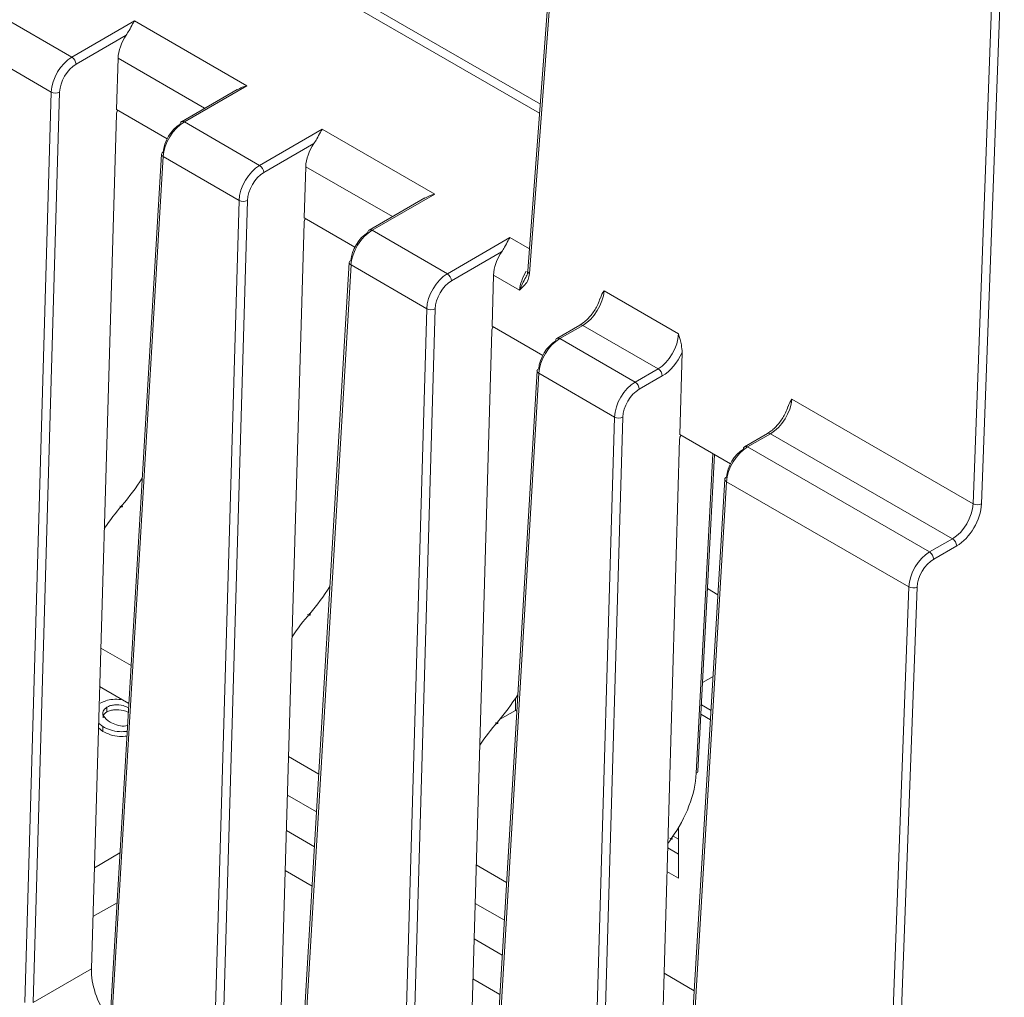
# Model space of a CAD drawing. Header units: millimetres. Extents: x 0 to 1260, y 0 to 891.
# Tile 65 of 89: x 977 to 1010, y 634 to 667. Entities that reach past the tile are written whole.
import ezdxf

# ---------------------------------------------------------------- set-up
doc = ezdxf.new("R2010")
doc.units = ezdxf.units.MM
doc.header["$LTSCALE"] = 3

msp = doc.modelspace()

# ---------------------------------------------------------------- linework, layer by layer
at = {"color": 7, "linetype": 'Continuous', "lineweight": 15}
for p, q in [((996.193, 689.962), (993.868, 658.953)), ((996.251, 689.874), (993.927, 658.866)), ((1008.962, 651.059), (1009.737, 672.162)), ((1010.02, 672.155), (1009.245, 651.052)), ((975.861, 667.679), (978.412, 666.207)), ((978.412, 666.207), (980.533, 667.432)), ((980.533, 667.432), (984.347, 665.23)), ((980.253, 666.946), (978.553, 665.965)), ((977.715, 665.02), (975.146, 666.503)), ((979.927, 664.429), (979.978, 666.163)), ((984.347, 665.23), (982.225, 664.005)), ((976.812, 634.149), (977.715, 665.02)), ((977.998, 665.014), (977.095, 634.143)), ((984.012, 665.105), (982.125, 664.015)), ((979.074, 635.286), (979.922, 664.269)), ((981.643, 663.438), (979.927, 664.429)), ((982.225, 664.005), (984.776, 662.533)), ((984.776, 662.533), (986.897, 663.758)), ((986.897, 663.758), (990.71, 661.556)), ((986.617, 663.273), (984.917, 662.291)), ((981.451, 662.914), (979.647, 632.563)), ((981.51, 662.829), (979.705, 632.479)), ((984.079, 661.346), (981.51, 662.829)), ((986.291, 660.755), (986.342, 662.489)), ((990.71, 661.556), (988.589, 660.332)), ((983.176, 630.475), (984.079, 661.346)), ((984.362, 661.34), (983.459, 630.469)), ((990.376, 661.431), (988.489, 660.341)), ((985.438, 631.612), (986.286, 660.595)), ((988.007, 659.764), (986.291, 660.755)), ((988.589, 660.332), (991.14, 658.859)), ((991.14, 658.859), (993.261, 660.084)), ((992.981, 659.599), (991.281, 658.617)), ((987.815, 659.24), (986.011, 628.89)), ((987.874, 659.156), (986.069, 628.805)), ((990.443, 657.672), (987.874, 659.156)), ((993.869, 658.956), (993.868, 658.953)), ((992.655, 657.081), (992.705, 658.815)), ((993.59, 658.305), (992.705, 658.815)), ((996.453, 658.281), (998.975, 656.825)), ((989.54, 626.801), (990.443, 657.672)), ((990.725, 657.667), (989.823, 626.795)), ((991.802, 627.938), (992.65, 656.921)), ((994.371, 656.09), (992.655, 657.081)), ((995.632, 657.118), (994.853, 656.668)), ((995.732, 657.108), (994.953, 656.658)), ((998.283, 655.635), (995.732, 657.108)), ((994.953, 656.658), (997.504, 655.185)), ((999.019, 653.407), (999.1, 656.187)), ((994.179, 655.567), (992.375, 625.216)), ((997.504, 655.185), (998.283, 655.635)), ((994.238, 655.482), (992.433, 625.131)), ((996.807, 653.999), (994.238, 655.482)), ((998.424, 655.393), (997.645, 654.943)), ((1002.817, 654.607), (1008.962, 651.059)), ((995.904, 623.127), (996.807, 653.999)), ((997.089, 653.993), (996.187, 623.121)), ((998.166, 624.264), (999.014, 653.247)), ((1000.735, 652.416), (999.019, 653.407)), ((1001.996, 653.444), (1001.217, 652.994)), ((1002.096, 653.434), (1001.317, 652.984)), ((1008.263, 649.874), (1002.096, 653.434)), ((1001.317, 652.984), (1007.484, 649.424)), ((999.636, 641.996), (1000.192, 652.73)), ((1000.543, 651.893), (998.738, 621.542)), ((1000.602, 651.808), (998.797, 621.457)), ((1006.782, 648.24), (1000.602, 651.808)), ((1007.484, 649.424), (1008.263, 649.874)), ((1008.405, 649.63), (1007.625, 649.18)), ((999.957, 648.18), (1000.31, 647.975)), ((1005.473, 612.556), (1006.782, 648.24)), ((1007.065, 648.232), (1005.755, 612.549)), ((979.393, 646.162), (980.42, 645.569)), ((1000.145, 645.201), (999.792, 644.997)), ((980.344, 644.286), (979.354, 644.857)), ((993.452, 644.469), (993.452, 644.054)), ((979.597, 644.163), (979.597, 644)), ((993.452, 644.054), (992.91, 643.741)), ((993.452, 644.054), (993.493, 644.031)), ((979.456, 643.503), (979.318, 643.62)), ((979.456, 643.503), (979.456, 643.34)), ((979.456, 643.34), (979.314, 643.461)), ((985.757, 642.488), (986.784, 641.895)), ((986.708, 640.612), (985.718, 641.183)), ((985.683, 639.978), (986.637, 639.427)), ((998.975, 638.36), (998.975, 640.075)), ((998.792, 639.788), (998.975, 639.683)), ((998.609, 639.388), (998.975, 639.176)), ((986.558, 638.092), (985.643, 638.62)), ((992.121, 638.814), (993.148, 638.221)), ((998.585, 638.585), (998.975, 638.36)), ((979.126, 637.058), (979.942, 637.529)), ((993.072, 636.938), (992.082, 637.509)), ((992.047, 636.304), (993.001, 635.753)), ((977.095, 634.143), (979.074, 635.286)), ((992.922, 634.418), (992.007, 634.946)), ((998.484, 635.141), (999.512, 634.547))]:
    msp.add_line(p, q, dxfattribs=at)
at = {"color": 8, "linetype": 'Continuous', "lineweight": 15}
for p, q in [((994.269, 664.299), (983.903, 670.283)), ((984.044, 670.525), (994.292, 664.609)), ((982.912, 664.469), (979.978, 666.163)), ((989.276, 660.795), (986.342, 662.489)), ((993.261, 660.084), (993.924, 659.701)), ((999.578, 641.923), (1000.139, 652.76)), ((1000.077, 644.052), (999.752, 644.239)), ((999.736, 643.922), (1000.058, 643.736)), ((979.175, 638.716), (980.042, 639.217))]:
    msp.add_line(p, q, dxfattribs=at)
at = {"color": 7, "linetype": 'Continuous', "lineweight": 15, "flags": 128}
for points in [[(980.111, 651.005), (980.121, 650.986), (980.125, 650.971), (980.123, 650.96), (980.115, 650.954), (980.101, 650.953), (980.083, 650.957), (980.06, 650.966), (980.034, 650.98)], [(986.475, 647.332), (986.485, 647.312), (986.489, 647.297), (986.486, 647.286), (986.479, 647.28), (986.465, 647.279), (986.447, 647.283), (986.424, 647.292), (986.398, 647.306)], [(992.762, 643.632), (992.788, 643.619), (992.811, 643.609), (992.829, 643.605), (992.843, 643.606), (992.85, 643.612), (992.852, 643.623), (992.849, 643.638), (992.839, 643.658)], [(998.685, 639.718), (998.71, 639.704), (998.732, 639.693), (998.749, 639.687), (998.76, 639.685), (998.765, 639.687), (998.764, 639.694), (998.757, 639.705), (998.743, 639.72)]]:
    msp.add_lwpolyline(points, dxfattribs=at)
at = {"color": 7, "linetype": 'Continuous', "lineweight": 15}
for centre, radius, start, end in [((978.245, 665.947), 0.308, 3.2297, 57.3477), ((977.862, 665.313), 0.328, 243.2966, 294.3536), ((982.183, 663.935), 0.099, 125.3585, 184.6077), ((981.544, 662.9), 0.0936, 111.4442, 171.0807), ((984.609, 662.274), 0.308, 3.2297, 57.3477), ((984.226, 661.639), 0.328, 243.2966, 294.3536), ((988.546, 660.261), 0.099, 125.3585, 184.6077), ((987.908, 659.226), 0.0936, 111.4442, 171.0807), ((990.973, 658.6), 0.308, 3.2297, 57.3477), ((990.59, 657.965), 0.328, 243.2966, 294.3536), ((994.91, 656.587), 0.099, 125.3585, 184.6077), ((994.272, 655.552), 0.0936, 111.4442, 171.0807), ((998.117, 655.376), 0.308, 3.2297, 57.3477), ((997.337, 654.926), 0.308, 3.2297, 57.3477), ((996.954, 654.292), 0.328, 243.2966, 294.3536), ((1001.274, 652.913), 0.099, 125.3585, 184.6077), ((1000.636, 651.878), 0.0936, 111.4442, 171.0807), ((1009.111, 651.348), 0.325, 242.7647, 294.3044), ((1008.097, 649.615), 0.308, 2.9181, 57.3706), ((1007.318, 649.165), 0.308, 2.9181, 57.3706), ((1006.931, 648.529), 0.325, 242.7647, 294.3044), ((999.544, 642.01), 0.0932, 291.2811, 351.2607)]:
    msp.add_arc(centre, radius, start, end, dxfattribs=at)
at = {"color": 8, "linetype": 'Continuous', "lineweight": 15}
for centre, radius, start, end in [((982.167, 663.926), 0.0988, 53.7667, 114.9229), ((981.55, 662.919), 0.0984, 182.9824, 246.111), ((988.531, 660.252), 0.0988, 53.7667, 114.9229), ((987.913, 659.246), 0.0984, 182.9824, 246.111), ((993.969, 658.957), 0.101, 181.9944, 245.0151), ((995.674, 657.028), 0.0988, 53.7667, 114.9229), ((994.895, 656.578), 0.0988, 53.7667, 114.9229), ((994.277, 655.572), 0.0984, 182.9824, 246.111), ((1002.038, 653.354), 0.0988, 53.7667, 114.9229), ((1001.259, 652.904), 0.0988, 53.7667, 114.9229), ((1000.641, 651.898), 0.0984, 182.9824, 246.111)]:
    msp.add_arc(centre, radius, start, end, dxfattribs=at)
at = {"color": 7, "linetype": 'Continuous', "lineweight": 15}
for centre, major_axis, ratio, start_param, end_param in [((980.684, 666.528), (0.487, 0.874), 0.587367, 1.41394, 2.294715), ((978.422, 665.385), (0.489, 0.872), 0.585385, 0.778136, 2.296573), ((978.563, 665.306), (0.389, 0.699), 0.587367, 0.776279, 2.294715), ((980.063, 664.341), (0.097, 0.175), 0.587367, 1.525551, 2.294715), ((982.215, 663.195), (0.51, 0.86), 0.569266, 0.792107, 2.310544), ((982.074, 663.279), (0.41, 0.687), 0.56722, 0.793746, 2.312182), ((987.048, 662.854), (0.487, 0.874), 0.587367, 1.41394, 2.294715), ((984.786, 661.711), (0.489, 0.872), 0.585385, 0.778136, 2.296573), ((984.927, 661.632), (0.389, 0.699), 0.587367, 0.776279, 2.294715), ((986.427, 660.668), (0.097, 0.175), 0.587367, 1.525551, 2.294715), ((988.438, 659.605), (0.41, 0.687), 0.56722, 0.793746, 2.312182), ((988.579, 659.521), (0.51, 0.86), 0.569266, 0.792107, 2.310544), ((993.412, 659.18), (0.487, 0.874), 0.587367, 1.41394, 2.294715), ((991.149, 658.037), (0.489, 0.872), 0.585385, 0.778136, 2.296573), ((991.291, 657.958), (0.389, 0.699), 0.587367, 0.776279, 2.294715), ((995.747, 657.916), (0.515, 0.857), 0.565168, 3.936953, 5.45539), ((992.791, 656.994), (0.097, 0.175), 0.587367, 1.525551, 2.294715), ((994.802, 655.931), (0.41, 0.687), 0.56722, 0.793746, 2.312182), ((994.943, 655.847), (0.51, 0.86), 0.569266, 0.792107, 2.310544), ((998.268, 656.46), (0.484, 0.875), 0.589341, 3.915988, 5.434425), ((998.409, 656.382), (0.584, 1.048), 0.587367, 3.917871, 4.850898), ((997.513, 654.363), (0.489, 0.872), 0.585385, 0.778136, 2.296573), ((997.655, 654.284), (0.389, 0.699), 0.587367, 0.776279, 2.294715), ((1002.111, 654.242), (0.515, 0.857), 0.565168, 3.936953, 5.45539), ((999.155, 653.32), (0.097, 0.175), 0.587367, 1.525551, 2.294715), ((1001.166, 652.258), (0.41, 0.687), 0.56722, 0.793746, 2.312182), ((1001.307, 652.173), (0.51, 0.86), 0.569266, 0.792107, 2.310544), ((978.594, 653.59), (2.431, 4.139), 0.572322, 4.403228, 4.646585), ((981.754, 648.205), (2.634, 4.484), 0.572322, 1.261636, 1.45442), ((1008.256, 650.695), (0.492, 0.871), 0.583395, 3.921562, 5.439998), ((1008.397, 650.614), (0.592, 1.044), 0.582397, 3.922469, 5.440905), ((1007.489, 648.604), (0.495, 0.869), 0.581398, 0.781777, 2.300213), ((1007.63, 648.524), (0.395, 0.696), 0.582397, 0.780876, 2.299312), ((984.958, 649.916), (2.431, 4.139), 0.572322, 4.403228, 4.646585), ((988.118, 644.532), (2.634, 4.484), 0.572322, 1.261636, 1.45442), ((991.322, 646.242), (2.431, 4.139), 0.572322, 4.403228, 4.646585), ((994.482, 640.858), (2.634, 4.484), 0.572322, 1.261636, 1.45442), ((997.602, 640.901), (1.418, 2.414), 0.572322, 4.554628, 5.449635), ((1000.864, 637.527), (2.634, 4.484), 0.572322, 1.413036, 1.457201), ((980.381, 634.559), (-0.846, 1.642), 0.606756, 0.832007, 1.808858)]:
    msp.add_ellipse(centre, major_axis=major_axis, ratio=ratio, start_param=start_param, end_param=end_param, dxfattribs=at)
at = {"color": 8, "linetype": 'Continuous', "lineweight": 15}
msp.add_ellipse((994.294, 658.671), major_axis=(0.53, 0.848), ratio=0.552724, start_param=1.593118, end_param=2.323014, dxfattribs=at)
at = {"color": 7, "linetype": 'Continuous', "lineweight": 15}
for points, knots in [([(980.533, 667.432), (980.532, 667.43), (980.512, 667.4), (980.455, 667.304), (980.373, 667.139), (980.286, 666.999), (980.253, 666.946)], [0, 0, 0, 0, 0.009432, 0.252131, 0.715946, 1, 1, 1, 1]), ([(984.017, 665.095), (984.073, 665.128), (984.176, 665.189), (984.292, 665.218), (984.345, 665.23), (984.347, 665.23)], [0, 0, 0, 0, 0.537984, 0.982717, 1, 1, 1, 1]), ([(986.897, 663.758), (986.896, 663.757), (986.876, 663.726), (986.818, 663.63), (986.736, 663.465), (986.65, 663.325), (986.617, 663.273)], [0, 0, 0, 0, 0.009432, 0.252131, 0.715946, 1, 1, 1, 1]), ([(990.381, 661.421), (990.437, 661.454), (990.54, 661.515), (990.656, 661.544), (990.708, 661.556), (990.71, 661.556)], [0, 0, 0, 0, 0.5379844, 0.9827173, 1, 1, 1, 1]), ([(993.261, 660.084), (993.26, 660.083), (993.24, 660.052), (993.182, 659.957), (993.1, 659.791), (993.014, 659.652), (992.981, 659.599)], [0, 0, 0, 0, 0.009432, 0.252131, 0.715946, 1, 1, 1, 1]), ([(993.927, 658.866), (993.913, 658.793), (993.869, 658.563), (993.713, 658.419), (993.605, 658.319), (993.591, 658.306), (993.59, 658.305)], [0, 0, 0, 0, 0.283738, 0.903924, 0.994292, 1, 1, 1, 1]), ([(993.864, 658.957), (993.863, 658.934), (993.86, 658.859), (993.834, 658.81), (993.815, 658.777)], [0, 0, 0, 0, 0.309977, 1, 1, 1, 1]), ([(996.327, 658.03), (996.328, 658.031), (996.35, 658.131), (996.407, 658.201), (996.452, 658.28), (996.453, 658.281)], [0, 0, 0, 0, 0.01133, 0.984503, 1, 1, 1, 1]), ([(996.319, 658.034), (996.295, 657.96), (996.233, 657.772), (996.045, 657.481), (995.825, 657.243), (995.686, 657.153), (995.632, 657.118)], [0, 0, 0, 0, 0.197966, 0.501775, 0.806861, 1, 1, 1, 1]), ([(998.975, 656.825), (998.976, 656.823), (999.011, 656.698), (999.079, 656.478), (999.094, 656.274), (999.1, 656.187)], [0, 0, 0, 0, 0.0090842, 0.5795532, 1, 1, 1, 1]), ([(1002.691, 654.356), (1002.692, 654.357), (1002.714, 654.457), (1002.771, 654.527), (1002.816, 654.606), (1002.817, 654.607)], [0, 0, 0, 0, 0.01133, 0.984503, 1, 1, 1, 1]), ([(1002.683, 654.36), (1002.659, 654.286), (1002.597, 654.098), (1002.409, 653.807), (1002.189, 653.569), (1002.05, 653.479), (1001.996, 653.444)], [0, 0, 0, 0, 0.197966, 0.501775, 0.806861, 1, 1, 1, 1]), ([(979.376, 644.292), (979.438, 644.323), (979.56, 644.384), (979.805, 644.437), (979.978, 644.426), (980.07, 644.421)], [0, 0, 0, 0, 0.319205, 0.638155, 1, 1, 1, 1]), ([(980.335, 644.144), (980.275, 644.171), (980.137, 644.232), (979.904, 644.247), (979.712, 644.218), (979.636, 644.181), (979.597, 644.163)], [0, 0, 0, 0, 0.276811, 0.637404, 0.818753, 1, 1, 1, 1]), ([(979.597, 644.163), (979.545, 644.119), (979.44, 644.029), (979.469, 643.827), (979.617, 643.718), (979.707, 643.652)], [0, 0, 0, 0, 0.278859, 0.560074, 1, 1, 1, 1]), ([(979.597, 644), (979.538, 643.955), (979.457, 643.895), (979.472, 643.823), (979.475, 643.804)], [0, 0, 0, 0, 0.735871, 1, 1, 1, 1]), ([(980.326, 643.984), (980.269, 644.01), (980.134, 644.069), (979.904, 644.084), (979.712, 644.055), (979.636, 644.018), (979.597, 644)], [0, 0, 0, 0, 0.266547, 0.632258, 0.816181, 1, 1, 1, 1]), ([(980.287, 643.341), (980.202, 643.334), (980.007, 643.32), (979.707, 643.381), (979.54, 643.463), (979.456, 643.503)], [0, 0, 0, 0, 0.281482, 0.640589, 1, 1, 1, 1]), ([(979.707, 643.652), (979.776, 643.618), (979.915, 643.552), (980.138, 643.51), (980.263, 643.529), (980.299, 643.535)], [0, 0, 0, 0, 0.4149443, 0.8285467, 1, 1, 1, 1]), ([(980.278, 643.177), (980.195, 643.171), (980.004, 643.157), (979.707, 643.218), (979.54, 643.299), (979.456, 643.34)], [0, 0, 0, 0, 0.273726, 0.636709, 1, 1, 1, 1])]:
    msp.add_open_spline(points, degree=3, knots=knots, dxfattribs=at)
at = {"color": 8, "linetype": 'Continuous', "lineweight": 15}
msp.add_open_spline([(993.59, 658.305), (993.59, 658.306), (993.592, 658.311), (993.601, 658.334), (993.66, 658.482), (993.747, 658.646), (993.824, 658.789)], degree=3, knots=[0, 0, 0, 0, 0.009729, 0.034091, 0.153558, 1, 1, 1, 1], dxfattribs=at)

doc.saveas('drawing.dxf')
